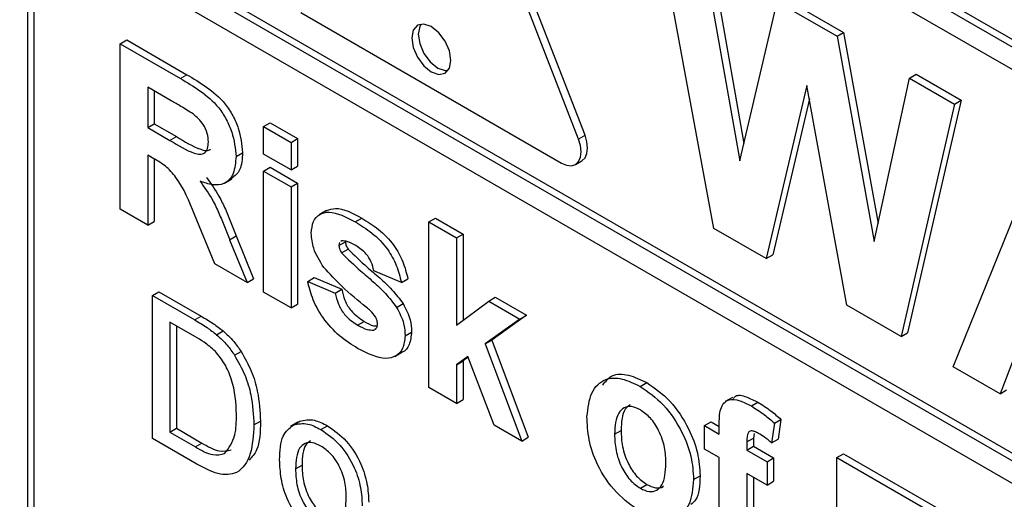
# Paper-space layout 'Blatt4' of a CAD drawing. Header units: millimetres. Extents: x 5 to 418, y 2 to 292.
# Tile 14 of 72: x 75.63 to 79.9, y 176.36 to 178.44. Entities that reach past the tile are written whole.
import ezdxf

# ---------------------------------------------------------------- set-up
doc = ezdxf.new("R2010")
doc.units = ezdxf.units.MM

psp = doc.layouts.new('Blatt4')

# ---------------------------------------------------------------- linework, layer by layer
at = {"color": 7, "linetype": 'Continuous', "lineweight": 25}
for p, q in [((86.1842, 174.7183), (72.0421, 182.8823)), ((86.2125, 174.7346), (72.0703, 182.8987)), ((86.1842, 174.6203), (75.6624, 180.6944)), ((78.0552, 177.9249), (77.4895, 179.3829)), ((78.0835, 177.9412), (77.5178, 179.3992)), ((75.6624, 178.9962), (86.3822, 172.8078)), ((75.6907, 179.0125), (86.3822, 172.8404)), ((86.3822, 172.7098), (75.6624, 178.8982)), ((75.6624, 178.8982), (75.6624, 175.6645)), ((75.6907, 178.8818), (75.6907, 175.6808)), ((78.643, 177.5366), (78.406, 178.8166)), ((78.6294, 178.7202), (78.7729, 177.9056)), ((78.6011, 178.7039), (78.755, 177.8298)), ((78.755, 177.8298), (78.9178, 178.5211)), ((78.9178, 178.5211), (79.1776, 178.3711)), ((78.9461, 178.5374), (79.2059, 178.3875)), ((76.8504, 178.4735), (77.9817, 177.8203)), ((79.1776, 178.3711), (79.2059, 178.3875)), ((79.2059, 178.3875), (79.3559, 177.5582)), ((76.0657, 178.3386), (76.094, 178.3549)), ((76.0657, 177.62), (76.0657, 178.3386)), ((76.0657, 178.3386), (76.3268, 178.1878)), ((76.094, 178.3549), (76.3551, 178.2041)), ((79.1776, 178.3711), (79.3389, 177.4795)), ((79.4923, 178.1894), (79.5206, 178.2058)), ((79.5206, 178.2058), (79.7162, 178.0929)), ((79.3389, 177.4795), (79.4923, 178.1894)), ((79.4923, 178.1894), (79.6879, 178.0766)), ((76.2871, 178.091), (76.1853, 178.1497)), ((76.1853, 178.1497), (76.1853, 177.9747)), ((76.2136, 178.1334), (76.2136, 177.991)), ((79.0469, 178.158), (78.8699, 177.4056)), ((79.2195, 177.2038), (79.0469, 178.158)), ((79.0576, 178.0993), (78.8981, 177.422)), ((79.6879, 178.0766), (79.4553, 177.0677)), ((79.7162, 178.0929), (79.4835, 177.084)), ((79.6879, 178.0766), (79.7162, 178.0929)), ((76.1853, 177.9747), (76.2136, 177.991)), ((76.2136, 177.991), (76.31, 177.9354)), ((76.6879, 177.9793), (76.7162, 177.9957)), ((76.7162, 177.9957), (76.8359, 177.9266)), ((76.1853, 177.9747), (76.2817, 177.9191)), ((76.6879, 177.8596), (76.6879, 177.9793)), ((76.6879, 177.9793), (76.8076, 177.9103)), ((76.8076, 177.9103), (76.8359, 177.9266)), ((76.8076, 177.9103), (76.8076, 177.7905)), ((76.8359, 177.9266), (76.8359, 177.8068)), ((76.5683, 177.8494), (76.5965, 177.8657)), ((79.6823, 176.9366), (80.0565, 177.8638)), ((76.2121, 177.8395), (76.1853, 177.8549)), ((76.1853, 177.8549), (76.1853, 177.5509)), ((76.2136, 177.8385), (76.2136, 177.5673)), ((76.8076, 177.7905), (76.6879, 177.8596)), ((78.0417, 177.8144), (78.07, 177.8307)), ((76.6879, 177.7859), (76.7162, 177.8022)), ((76.6879, 177.7859), (76.8076, 177.7168)), ((76.6879, 177.2608), (76.6879, 177.7859)), ((76.7162, 177.8022), (76.8359, 177.7331)), ((76.8076, 177.7905), (76.8359, 177.8068)), ((76.5187, 177.7334), (76.5505, 177.7518)), ((76.8076, 177.7168), (76.8359, 177.7331)), ((76.8076, 177.7168), (76.8076, 177.1917)), ((76.8359, 177.7331), (76.8359, 177.208)), ((76.1853, 177.5509), (76.0657, 177.62)), ((76.9615, 177.6146), (76.9297, 177.5962)), ((76.1853, 177.5509), (76.2136, 177.5673)), ((76.4763, 177.383), (76.3878, 177.5972)), ((77.0859, 177.5653), (77.1142, 177.5817)), ((77.4059, 177.5649), (77.4342, 177.5812)), ((77.4059, 176.8463), (77.4059, 177.5649)), ((77.4059, 177.5649), (77.5256, 177.4958)), ((77.4342, 177.5812), (77.5539, 177.5121)), ((78.8699, 177.4056), (78.643, 177.5366)), ((76.5407, 177.488), (76.569, 177.5043)), ((76.5407, 177.488), (76.6161, 177.3022)), ((76.569, 177.5043), (76.6444, 177.3186)), ((77.015, 177.4623), (77.0433, 177.4787)), ((77.0275, 177.4828), (77.0237, 177.4797)), ((77.5256, 177.4958), (77.5539, 177.5121)), ((77.5256, 177.4958), (77.5256, 177.1174)), ((77.5539, 177.5121), (77.5539, 177.1385)), ((77.0266, 177.431), (77.0549, 177.4474)), ((78.8699, 177.4056), (78.8981, 177.422)), ((76.6161, 177.3022), (76.4763, 177.383)), ((77.2862, 177.3023), (77.1666, 177.353)), ((76.6161, 177.3022), (76.6444, 177.3186)), ((76.8794, 177.3069), (76.9077, 177.3232)), ((76.8794, 177.3069), (76.9991, 177.2562)), ((76.9077, 177.3232), (77.0273, 177.2725)), ((77.2862, 177.3023), (77.3145, 177.3186)), ((76.9991, 177.2562), (77.0273, 177.2725)), ((76.2053, 177.2455), (76.2336, 177.2618)), ((76.2053, 176.6249), (76.2053, 177.2455)), ((76.2053, 177.2455), (76.389, 177.1394)), ((76.2336, 177.2618), (76.4173, 177.1557)), ((76.8076, 177.1917), (76.6879, 177.2608)), ((77.5256, 177.1174), (77.6652, 177.2217)), ((77.6652, 177.2217), (77.6935, 177.2381)), ((77.6652, 177.2217), (77.8008, 177.1434)), ((77.6935, 177.2381), (77.8291, 177.1598)), ((76.8076, 177.1917), (76.8359, 177.208)), ((77.2657, 177.194), (77.294, 177.2103)), ((79.4553, 177.0677), (79.2195, 177.2038)), ((77.8008, 177.1434), (77.6506, 177.0354)), ((77.8291, 177.1598), (77.6789, 177.0517)), ((77.8008, 177.1434), (77.8291, 177.1598)), ((76.39, 177.0672), (76.2811, 177.1301)), ((76.2811, 177.1301), (76.2811, 176.6527)), ((76.3094, 177.1138), (76.3094, 176.6691)), ((77.0964, 177.1171), (77.1247, 177.1334)), ((77.1667, 177.0958), (77.1766, 177.1015)), ((76.484, 177.0756), (76.5123, 177.0919)), ((77.3022, 177.0708), (77.3305, 177.0872)), ((77.6506, 177.0354), (77.6789, 177.0517)), ((77.6789, 177.0517), (77.8371, 176.6301)), ((79.4553, 177.0677), (79.4835, 177.084)), ((77.6506, 177.0354), (77.8088, 176.6137)), ((79.9688, 177.035), (79.8854, 176.8194)), ((76.5621, 176.9861), (76.5904, 177.0024)), ((77.2571, 176.9811), (77.2889, 176.9995)), ((77.5749, 176.9809), (77.5256, 176.9453)), ((77.5762, 176.9777), (77.5539, 176.9617)), ((77.6891, 176.6828), (77.5749, 176.9809)), ((77.5256, 176.9453), (77.5539, 176.9617)), ((77.5256, 176.9453), (77.5256, 176.7772)), ((77.5539, 176.9617), (77.5539, 176.7936)), ((79.8854, 176.8194), (79.6823, 176.9366)), ((77.5256, 176.7772), (77.4059, 176.8463)), ((78.323, 176.8512), (78.3512, 176.8675)), ((77.5256, 176.7772), (77.5539, 176.7936)), ((78.7235, 176.8034), (78.6917, 176.785)), ((79.8854, 176.8194), (79.9136, 176.8357)), ((78.8056, 176.766), (78.8339, 176.7824)), ((76.2811, 176.6527), (76.3094, 176.6691)), ((76.3094, 176.6691), (76.4201, 176.6051)), ((76.6462, 176.684), (76.6745, 176.7003)), ((76.8371, 176.6954), (76.8052, 176.677)), ((76.8169, 176.6834), (76.8452, 176.6997)), ((76.9372, 176.6638), (76.9655, 176.6801)), ((77.8088, 176.6137), (77.6891, 176.6828)), ((78.6026, 176.6806), (78.6308, 176.6969)), ((78.6026, 176.6806), (78.6664, 176.6438)), ((78.6026, 176.5793), (78.6026, 176.6806)), ((78.6308, 176.6969), (78.6664, 176.6764)), ((78.6664, 176.6438), (78.6664, 176.6816)), ((78.9057, 176.6914), (78.8937, 176.6061)), ((78.9057, 176.6914), (78.934, 176.7078)), ((78.934, 176.7078), (78.922, 176.6224)), ((76.3978, 176.5138), (76.2053, 176.6249)), ((76.2811, 176.6527), (76.3918, 176.5888)), ((77.8088, 176.6137), (77.8371, 176.6301)), ((78.2117, 176.6437), (78.2399, 176.66)), ((78.786, 176.6104), (78.8143, 176.6267)), ((78.8178, 176.6471), (78.8143, 176.6267)), ((78.8143, 176.6267), (78.8143, 176.591)), ((78.8937, 176.6061), (78.922, 176.6224)), ((78.786, 176.6104), (78.786, 176.5747)), ((78.786, 176.5747), (78.8143, 176.591)), ((78.8143, 176.591), (78.9021, 176.5403)), ((78.6664, 176.5424), (78.6026, 176.5793)), ((78.6664, 176.1187), (78.6664, 176.5424)), ((78.786, 176.5747), (78.8738, 176.524)), ((78.8738, 176.524), (78.9021, 176.5403)), ((78.9021, 176.5403), (78.9021, 176.439)), ((79.1769, 176.5425), (79.2052, 176.5588)), ((79.1769, 175.8239), (79.1769, 176.5425)), ((79.1769, 176.5425), (79.6396, 176.2754)), ((79.2052, 176.5588), (79.6679, 176.2917)), ((76.8267, 176.4931), (76.855, 176.5095)), ((78.8738, 176.524), (78.8738, 176.4227)), ((78.5547, 176.4471), (78.583, 176.4634)), ((78.8738, 176.4227), (78.786, 176.4733)), ((78.786, 176.4733), (78.786, 176.0496)), ((78.8143, 176.457), (78.8143, 176.0659)), ((78.3236, 176.4087), (78.3519, 176.425)), ((78.8738, 176.4227), (78.9021, 176.439))]:
    psp.add_line(p, q, dxfattribs=at)
at = {"color": 7, "linetype": 'Continuous', "lineweight": 18}
for p, q in [((76.3268, 178.1878), (76.3551, 178.2041)), ((76.2817, 177.9191), (76.31, 177.9354)), ((78.0552, 177.9249), (78.0835, 177.9412)), ((76.389, 177.1394), (76.4173, 177.1557)), ((76.3918, 176.5888), (76.4201, 176.6051))]:
    psp.add_line(p, q, dxfattribs=at)
at = {"color": 7, "linetype": 'Continuous', "lineweight": 25, "flags": 128}
for points in [[(77.5009, 178.2658), (77.4945, 178.3071), (77.4761, 178.3495), (77.4485, 178.3866), (77.4161, 178.4128), (77.3836, 178.4241), (77.3561, 178.4187), (77.3377, 178.3976), (77.3312, 178.3638), (77.3377, 178.3226), (77.3561, 178.2802), (77.3836, 178.243), (77.4161, 178.2168), (77.4485, 178.2056), (77.4761, 178.2109), (77.4945, 178.2321), (77.5009, 178.2658)], [(77.3719, 178.424), (77.366, 178.4139), (77.3595, 178.3801), (77.366, 178.3389), (77.3843, 178.2965), (77.4119, 178.2594), (77.4443, 178.2332), (77.4768, 178.2219), (77.4885, 178.222)], [(77.9817, 177.8203), (78.0037, 177.811), (78.0242, 177.809), (78.0417, 177.8144), (78.0552, 177.8269), (78.0637, 177.8457), (78.0666, 177.8693), (78.0637, 177.8964), (78.0552, 177.9249)], [(78.07, 177.8307), (78.07, 177.8307), (78.0835, 177.8432), (78.092, 177.862), (78.0949, 177.8857), (78.092, 177.9127), (78.0835, 177.9412)]]:
    psp.add_lwpolyline(points, dxfattribs=at)
at = {"color": 7, "linetype": 'Continuous', "lineweight": 25}
for points, knots in [([(76.3551, 178.2041), (76.3834, 178.1873), (76.4397, 178.1538), (76.5117, 178.0949), (76.5556, 178.0267), (76.5881, 177.953), (76.5932, 177.9006), (76.5965, 177.8657)], [0, 0, 0, 0, 0.251138, 0.500538, 0.625743, 0.751054, 1, 1, 1, 1]), ([(76.3268, 178.1878), (76.3551, 178.171), (76.4114, 178.1374), (76.4834, 178.0786), (76.5273, 178.0104), (76.5598, 177.9367), (76.5649, 177.8843), (76.5683, 177.8494)], [0, 0, 0, 0, 0.251138, 0.500538, 0.625743, 0.751054, 1, 1, 1, 1]), ([(76.3822, 178.0338), (76.3644, 178.0449), (76.3327, 178.0648), (76.301, 178.083), (76.2871, 178.091)], [0, 0, 0, 0, 0.559921, 1, 1, 1, 1]), ([(76.4486, 177.9121), (76.4478, 177.9243), (76.4461, 177.9487), (76.4234, 177.9973), (76.3978, 178.02), (76.3822, 178.0338)], [0, 0, 0, 0, 0.281084, 0.561281, 1, 1, 1, 1]), ([(76.2817, 177.9191), (76.3169, 177.8973), (76.3609, 177.8702), (76.4123, 177.8563), (76.4336, 177.8631), (76.4469, 177.8826), (76.448, 177.9023), (76.4486, 177.9121)], [0, 0, 0, 0, 0.5009076, 0.6257176, 0.7503646, 0.8750206, 1, 1, 1, 1]), ([(76.31, 177.9354), (76.345, 177.9141), (76.3887, 177.8875), (76.4395, 177.8723), (76.4515, 177.8779), (76.4569, 177.8804)], [0, 0, 0, 0, 0.687726, 0.859085, 1, 1, 1, 1]), ([(76.5965, 177.8657), (76.595, 177.8383), (76.5921, 177.7874), (76.5625, 177.7646), (76.5489, 177.7541)], [0, 0, 0, 0, 0.537571, 1, 1, 1, 1]), ([(76.3878, 177.5972), (76.3653, 177.6537), (76.3342, 177.7323), (76.2625, 177.811), (76.229, 177.8299), (76.2121, 177.8395)], [0, 0, 0, 0, 0.560986, 0.779305, 1, 1, 1, 1]), ([(76.5683, 177.8494), (76.5662, 177.8228), (76.5621, 177.7697), (76.5216, 177.7276), (76.4676, 177.7227), (76.4307, 177.7354), (76.4122, 177.7418)], [0, 0, 0, 0, 0.279943, 0.558974, 0.779184, 1, 1, 1, 1]), ([(76.4122, 177.7418), (76.4312, 177.7153), (76.4624, 177.6715), (76.4944, 177.6036), (76.5184, 177.5459), (76.5333, 177.5073), (76.5407, 177.488)], [0, 0, 0, 0, 0.339561, 0.559573, 0.779778, 1, 1, 1, 1]), ([(76.4405, 177.7581), (76.4595, 177.7316), (76.4907, 177.6879), (76.5227, 177.6199), (76.5467, 177.5623), (76.5616, 177.5236), (76.569, 177.5043)], [0, 0, 0, 0, 0.339561, 0.559573, 0.779778, 1, 1, 1, 1]), ([(76.8953, 177.5157), (76.897, 177.5339), (76.9004, 177.5702), (76.9301, 177.601), (76.9896, 177.6154), (77.0462, 177.586), (77.0859, 177.5653)], [0, 0, 0, 0, 0.186756, 0.373549, 0.56049, 1, 1, 1, 1]), ([(76.9617, 177.6142), (76.9742, 177.6186), (77.0171, 177.6339), (77.0739, 177.6033), (77.1142, 177.5817)], [0, 0, 0, 0, 0.290832, 1, 1, 1, 1]), ([(77.0859, 177.5653), (77.1102, 177.5504), (77.1586, 177.5207), (77.2241, 177.4556), (77.2676, 177.3758), (77.28, 177.3268), (77.2862, 177.3023)], [0, 0, 0, 0, 0.280825, 0.559925, 0.7796804, 1, 1, 1, 1]), ([(77.1142, 177.5817), (77.1385, 177.5667), (77.1869, 177.537), (77.2523, 177.4719), (77.2959, 177.3921), (77.3083, 177.3431), (77.3145, 177.3186)], [0, 0, 0, 0, 0.280825, 0.559925, 0.7796804, 1, 1, 1, 1]), ([(76.9493, 177.3677), (76.9319, 177.3953), (76.9008, 177.4447), (76.897, 177.494), (76.8953, 177.5157)], [0, 0, 0, 0, 0.5586451, 1, 1, 1, 1]), ([(77.0891, 177.4622), (77.077, 177.4691), (77.0555, 177.4813), (77.036, 177.4823), (77.0275, 177.4828)], [0, 0, 0, 0, 0.5610172, 1, 1, 1, 1]), ([(77.0433, 177.4787), (77.0441, 177.4727), (77.0454, 177.462), (77.052, 177.4519), (77.0549, 177.4474)], [0, 0, 0, 0, 0.5582742, 1, 1, 1, 1]), ([(77.0192, 177.4761), (77.0186, 177.4757), (77.0152, 177.4734), (77.0151, 177.4673), (77.015, 177.4623)], [0, 0, 0, 0, 0.176554, 1, 1, 1, 1]), ([(77.015, 177.4623), (77.0158, 177.4564), (77.0172, 177.4457), (77.0237, 177.4355), (77.0266, 177.431)], [0, 0, 0, 0, 0.5582742, 1, 1, 1, 1]), ([(77.0549, 177.4474), (77.0822, 177.4204), (77.1271, 177.3759), (77.1921, 177.3227), (77.2464, 177.2727), (77.2781, 177.2311), (77.294, 177.2103)], [0, 0, 0, 0, 0.339607, 0.560063, 0.78038, 1, 1, 1, 1]), ([(77.1666, 177.353), (77.1635, 177.3655), (77.1574, 177.3905), (77.1304, 177.4351), (77.1047, 177.4519), (77.0891, 177.4622)], [0, 0, 0, 0, 0.28081, 0.560758, 1, 1, 1, 1]), ([(77.0266, 177.431), (77.0539, 177.4041), (77.0988, 177.3596), (77.1638, 177.3064), (77.2181, 177.2563), (77.2498, 177.2147), (77.2657, 177.194)], [0, 0, 0, 0, 0.339607, 0.560063, 0.78038, 1, 1, 1, 1]), ([(77.1338, 177.1947), (77.0982, 177.2237), (77.0348, 177.2754), (76.9754, 177.3395), (76.9493, 177.3677)], [0, 0, 0, 0, 0.560705, 1, 1, 1, 1]), ([(77.0963, 177.0158), (77.0698, 177.0326), (77.017, 177.066), (76.948, 177.141), (76.8998, 177.2268), (76.8862, 177.2802), (76.8794, 177.3069)], [0, 0, 0, 0, 0.280651, 0.560003, 0.779956, 1, 1, 1, 1]), ([(77.0273, 177.2725), (77.0309, 177.2567), (77.0381, 177.225), (77.0722, 177.1681), (77.1048, 177.1466), (77.1247, 177.1334)], [0, 0, 0, 0, 0.280993, 0.560665, 1, 1, 1, 1]), ([(76.9991, 177.2562), (77.0026, 177.2403), (77.0098, 177.2086), (77.0439, 177.1518), (77.0765, 177.1303), (77.0964, 177.1171)], [0, 0, 0, 0, 0.280993, 0.560665, 1, 1, 1, 1]), ([(77.1739, 177.1537), (77.1669, 177.1623), (77.1542, 177.1778), (77.14, 177.1895), (77.1338, 177.1947)], [0, 0, 0, 0, 0.558614, 1, 1, 1, 1]), ([(77.2657, 177.194), (77.2778, 177.1704), (77.2996, 177.128), (77.3014, 177.0884), (77.3022, 177.0708)], [0, 0, 0, 0, 0.558015, 1, 1, 1, 1]), ([(77.294, 177.2103), (77.3061, 177.1867), (77.3279, 177.1443), (77.3297, 177.1047), (77.3305, 177.0872)], [0, 0, 0, 0, 0.558015, 1, 1, 1, 1]), ([(76.389, 177.1394), (76.4069, 177.129), (76.4388, 177.1105), (76.4702, 177.0863), (76.484, 177.0756)], [0, 0, 0, 0, 0.560174, 1, 1, 1, 1]), ([(76.4173, 177.1557), (76.4352, 177.1453), (76.467, 177.1268), (76.4985, 177.1026), (76.5123, 177.0919)], [0, 0, 0, 0, 0.560174, 1, 1, 1, 1]), ([(77.1825, 177.1231), (77.1821, 177.1287), (77.1814, 177.1387), (77.1762, 177.1491), (77.1739, 177.1537)], [0, 0, 0, 0, 0.559319, 1, 1, 1, 1]), ([(77.0964, 177.1171), (77.1103, 177.1094), (77.135, 177.0957), (77.157, 177.0958), (77.1667, 177.0958)], [0, 0, 0, 0, 0.560783, 1, 1, 1, 1]), ([(77.1247, 177.1334), (77.1386, 177.1254), (77.1582, 177.114), (77.1757, 177.1135), (77.1807, 177.1134)], [0, 0, 0, 0, 0.7118453, 1, 1, 1, 1]), ([(77.1713, 177.0997), (77.1744, 177.1015), (77.1815, 177.1057), (77.1822, 177.1169), (77.1825, 177.1231)], [0, 0, 0, 0, 0.44903, 1, 1, 1, 1]), ([(76.4788, 177.0031), (76.4625, 177.0172), (76.4333, 177.0423), (76.4032, 177.0596), (76.39, 177.0672)], [0, 0, 0, 0, 0.559255, 1, 1, 1, 1]), ([(76.484, 177.0756), (76.4999, 177.0612), (76.5283, 177.0353), (76.5518, 177.0012), (76.5621, 176.9861)], [0, 0, 0, 0, 0.559847, 1, 1, 1, 1]), ([(76.5123, 177.0919), (76.5282, 177.0775), (76.5566, 177.0517), (76.5801, 177.0175), (76.5904, 177.0024)], [0, 0, 0, 0, 0.559847, 1, 1, 1, 1]), ([(77.3022, 177.0708), (77.3002, 177.0514), (77.2962, 177.0125), (77.2635, 176.9804), (77.2001, 176.9634), (77.1391, 176.9942), (77.0963, 177.0158)], [0, 0, 0, 0, 0.186725, 0.373655, 0.5608, 1, 1, 1, 1]), ([(77.3305, 177.0872), (77.3283, 177.0682), (77.3238, 177.0303), (77.3039, 177.0037), (77.2892, 176.9999), (77.2888, 176.9998)], [0, 0, 0, 0, 0.493022, 0.986586, 1, 1, 1, 1]), ([(76.5704, 176.7291), (76.568, 176.7797), (76.5647, 176.8503), (76.5217, 176.9492), (76.4931, 176.9852), (76.4788, 177.0031)], [0, 0, 0, 0, 0.55915, 0.78004, 1, 1, 1, 1]), ([(76.5621, 176.9861), (76.5779, 176.9581), (76.6096, 176.902), (76.6402, 176.7958), (76.6439, 176.7264), (76.6462, 176.684)], [0, 0, 0, 0, 0.279769, 0.559929, 1, 1, 1, 1]), ([(76.5904, 177.0024), (76.6062, 176.9744), (76.6379, 176.9184), (76.6685, 176.8121), (76.6722, 176.7427), (76.6745, 176.7003)], [0, 0, 0, 0, 0.279769, 0.559929, 1, 1, 1, 1]), ([(78.092, 176.7201), (78.0962, 176.7568), (78.1048, 176.8301), (78.164, 176.8872), (78.2429, 176.8899), (78.2962, 176.8641), (78.323, 176.8512)], [0, 0, 0, 0, 0.27995, 0.559147, 0.779424, 1, 1, 1, 1]), ([(78.1608, 176.8571), (78.173, 176.8729), (78.1995, 176.9071), (78.2718, 176.9053), (78.3248, 176.8801), (78.3512, 176.8675)], [0, 0, 0, 0, 0.3015096, 0.6505179, 1, 1, 1, 1]), ([(78.323, 176.8512), (78.3577, 176.8272), (78.427, 176.7792), (78.5045, 176.6611), (78.5487, 176.5448), (78.5527, 176.4797), (78.5547, 176.4471)], [0, 0, 0, 0, 0.279785, 0.559124, 0.779388, 1, 1, 1, 1]), ([(78.3512, 176.8675), (78.3859, 176.8435), (78.4553, 176.7956), (78.5328, 176.6774), (78.577, 176.5611), (78.581, 176.496), (78.583, 176.4634)], [0, 0, 0, 0, 0.279785, 0.559124, 0.779388, 1, 1, 1, 1]), ([(78.6664, 176.6816), (78.6663, 176.7069), (78.6662, 176.7571), (78.7017, 176.7988), (78.7547, 176.7925), (78.7886, 176.7749), (78.8056, 176.766)], [0, 0, 0, 0, 0.281801, 0.55777, 0.778465, 1, 1, 1, 1]), ([(78.7274, 176.7981), (78.7303, 176.802), (78.742, 176.8179), (78.784, 176.8072), (78.8173, 176.7907), (78.8339, 176.7824)], [0, 0, 0, 0, 0.140873, 0.56962, 1, 1, 1, 1]), ([(78.3236, 176.7495), (78.3106, 176.7555), (78.2846, 176.7676), (78.2519, 176.76), (78.217, 176.7278), (78.2139, 176.6784), (78.2117, 176.6437)], [0, 0, 0, 0, 0.186985, 0.373878, 0.561022, 1, 1, 1, 1]), ([(78.2794, 176.7718), (78.2717, 176.7659), (78.244, 176.7447), (78.2416, 176.6955), (78.2399, 176.66)], [0, 0, 0, 0, 0.278205, 1, 1, 1, 1]), ([(78.8056, 176.766), (78.8246, 176.7542), (78.8585, 176.7331), (78.8913, 176.7042), (78.9057, 176.6914)], [0, 0, 0, 0, 0.5598854, 1, 1, 1, 1]), ([(78.8339, 176.7824), (78.8529, 176.7705), (78.8868, 176.7494), (78.9196, 176.7205), (78.934, 176.7078)], [0, 0, 0, 0, 0.5598854, 1, 1, 1, 1]), ([(76.5188, 176.5594), (76.5367, 176.5834), (76.569, 176.6265), (76.57, 176.6976), (76.5704, 176.7291)], [0, 0, 0, 0, 0.557452, 1, 1, 1, 1]), ([(76.8452, 176.6997), (76.8656, 176.7043), (76.902, 176.7124), (76.9461, 176.69), (76.9655, 176.6801)], [0, 0, 0, 0, 0.559033, 1, 1, 1, 1]), ([(78.3237, 176.3073), (78.2884, 176.3322), (78.218, 176.3821), (78.1354, 176.5015), (78.0966, 176.6213), (78.0935, 176.6872), (78.092, 176.7201)], [0, 0, 0, 0, 0.280145, 0.558899, 0.779053, 1, 1, 1, 1]), ([(78.435, 176.5158), (78.4341, 176.5387), (78.4323, 176.5843), (78.4085, 176.6554), (78.3693, 176.7167), (78.3388, 176.7386), (78.3236, 176.7495)], [0, 0, 0, 0, 0.281043, 0.560553, 0.78042, 1, 1, 1, 1]), ([(76.6462, 176.684), (76.6435, 176.6402), (76.6381, 176.553), (76.5834, 176.4678), (76.4906, 176.4646), (76.4288, 176.4973), (76.3978, 176.5138)], [0, 0, 0, 0, 0.28084, 0.559952, 0.779068, 1, 1, 1, 1]), ([(76.6745, 176.7003), (76.6736, 176.6541), (76.6723, 176.5829), (76.6375, 176.5445), (76.6253, 176.531)], [0, 0, 0, 0, 0.648204, 1, 1, 1, 1]), ([(76.7578, 176.5327), (76.7594, 176.5707), (76.7621, 176.6386), (76.8002, 176.6697), (76.8169, 176.6834)], [0, 0, 0, 0, 0.560963, 1, 1, 1, 1]), ([(76.8169, 176.6834), (76.8373, 176.6879), (76.8738, 176.6961), (76.9178, 176.6737), (76.9372, 176.6638)], [0, 0, 0, 0, 0.559033, 1, 1, 1, 1]), ([(76.9655, 176.6801), (76.9937, 176.6603), (77.0501, 176.6206), (77.1115, 176.5215), (77.1409, 176.4271), (77.1432, 176.3747), (77.1444, 176.3485)], [0, 0, 0, 0, 0.279556, 0.5586, 0.778991, 1, 1, 1, 1]), ([(76.9372, 176.6638), (76.9654, 176.6439), (77.0219, 176.6042), (77.0832, 176.5051), (77.1126, 176.4107), (77.1149, 176.3584), (77.1161, 176.3322)], [0, 0, 0, 0, 0.279556, 0.5586, 0.778991, 1, 1, 1, 1]), ([(78.2117, 176.6437), (78.2125, 176.6207), (78.2143, 176.5748), (78.2382, 176.5033), (78.2776, 176.4416), (78.3083, 176.4196), (78.3236, 176.4087)], [0, 0, 0, 0, 0.281015, 0.560464, 0.780394, 1, 1, 1, 1]), ([(78.2399, 176.66), (78.2408, 176.637), (78.2426, 176.5911), (78.2665, 176.5197), (78.3059, 176.458), (78.3366, 176.436), (78.3519, 176.425)], [0, 0, 0, 0, 0.281015, 0.560464, 0.780394, 1, 1, 1, 1]), ([(78.8365, 176.6469), (78.831, 176.6498), (78.8199, 176.6558), (78.8036, 176.6596), (78.7862, 176.6484), (78.7861, 176.6261), (78.786, 176.6104)], [0, 0, 0, 0, 0.187802, 0.374953, 0.560679, 1, 1, 1, 1]), ([(78.8937, 176.6061), (78.8832, 176.6146), (78.8643, 176.63), (78.845, 176.6417), (78.8365, 176.6469)], [0, 0, 0, 0, 0.559847, 1, 1, 1, 1]), ([(76.3918, 176.5888), (76.4179, 176.5738), (76.4644, 176.547), (76.5022, 176.5556), (76.5188, 176.5594)], [0, 0, 0, 0, 0.561861, 1, 1, 1, 1]), ([(76.4201, 176.6051), (76.4462, 176.5901), (76.4927, 176.5633), (76.5305, 176.572), (76.547, 176.5757)], [0, 0, 0, 0, 0.561861, 1, 1, 1, 1]), ([(76.9372, 176.5922), (76.9246, 176.5982), (76.8993, 176.6103), (76.8664, 176.6057), (76.8316, 176.5754), (76.8287, 176.527), (76.8267, 176.4931)], [0, 0, 0, 0, 0.187137, 0.374025, 0.561097, 1, 1, 1, 1]), ([(76.8915, 176.6152), (76.8847, 176.6104), (76.8581, 176.5913), (76.8563, 176.5444), (76.855, 176.5095)], [0, 0, 0, 0, 0.254643, 1, 1, 1, 1]), ([(77.0472, 176.3682), (77.0464, 176.3903), (77.0447, 176.4343), (77.0204, 176.5033), (76.9813, 176.5612), (76.9519, 176.5819), (76.9372, 176.5922)], [0, 0, 0, 0, 0.281064, 0.560316, 0.780174, 1, 1, 1, 1]), ([(76.9372, 176.1944), (76.9084, 176.2146), (76.8508, 176.2548), (76.7882, 176.3568), (76.7611, 176.4527), (76.7589, 176.506), (76.7578, 176.5327)], [0, 0, 0, 0, 0.279616, 0.558371, 0.778858, 1, 1, 1, 1]), ([(76.855, 176.5095), (76.8559, 176.4871), (76.8575, 176.4425), (76.8807, 176.3724), (76.9208, 176.3137), (76.9506, 176.2928), (76.9655, 176.2823)], [0, 0, 0, 0, 0.281129, 0.560384, 0.780159, 1, 1, 1, 1]), ([(78.3236, 176.4087), (78.3366, 176.4026), (78.3627, 176.3906), (78.3954, 176.3983), (78.4298, 176.4314), (78.4329, 176.481), (78.435, 176.5158)], [0, 0, 0, 0, 0.18693, 0.373819, 0.560978, 1, 1, 1, 1]), ([(76.8267, 176.4931), (76.8276, 176.4708), (76.8292, 176.4262), (76.8524, 176.3561), (76.8925, 176.2974), (76.9223, 176.2765), (76.9372, 176.266)], [0, 0, 0, 0, 0.281129, 0.560384, 0.780159, 1, 1, 1, 1]), ([(78.583, 176.4634), (78.5817, 176.4227), (78.5799, 176.3681), (78.5501, 176.3439), (78.5426, 176.3377)], [0, 0, 0, 0, 0.746792, 1, 1, 1, 1]), ([(78.5547, 176.4471), (78.5513, 176.409), (78.5445, 176.3328), (78.4831, 176.2769), (78.4055, 176.2676), (78.351, 176.294), (78.3237, 176.3073)], [0, 0, 0, 0, 0.279924, 0.559367, 0.779516, 1, 1, 1, 1]), ([(78.3519, 176.425), (78.3647, 176.4193), (78.3903, 176.4078), (78.4152, 176.41), (78.4233, 176.4182), (78.4239, 176.4188)], [0, 0, 0, 0, 0.482219, 0.964333, 1, 1, 1, 1]), ([(76.9372, 176.266), (76.9499, 176.26), (76.9754, 176.2479), (77.0083, 176.2535), (77.0428, 176.2849), (77.0454, 176.3339), (77.0472, 176.3682)], [0, 0, 0, 0, 0.187044, 0.373945, 0.560983, 1, 1, 1, 1])]:
    psp.add_open_spline(points, degree=3, knots=knots, dxfattribs=at)

doc.saveas('drawing.dxf')
